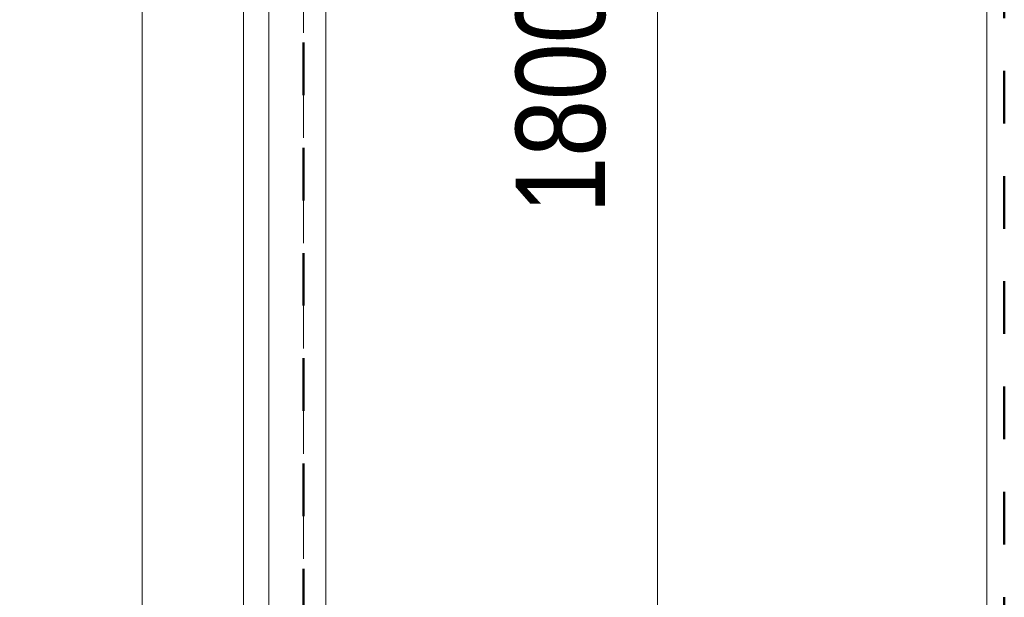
# Model space of a CAD drawing. Header units: millimetres. Extents: x 18442 to 242186, y -49554 to 63508.
# Tile 123 of 175: x 237337 to 238895, y -22628 to -21714. Entities that reach past the tile are written whole.
import ezdxf

# ---------------------------------------------------------------- set-up
doc = ezdxf.new("R2010")
doc.units = ezdxf.units.MM
doc.header["$LTSCALE"] = 400
doc.linetypes.add('STYLE_01', pattern=[0.416641, 0.208282, -0.208359])
for name, color, linetype, lineweight in [('1800_GRID', 9, 'STYLE_01', 9), ('Buitenkozijnen', 140, 'Continuous', 15), ('Dimension-Buitengevel', 92, 'Continuous', 25), ('None', 7, 'Continuous', 9)]:
    doc.layers.add(name, color=color, linetype=linetype, lineweight=lineweight)
doc.styles.add('Abadi MT Condensed Light', font='txt', dxfattribs={"height": 176.388889})

# ---------------------------------------------------------------- blocks, each defined once
blk = doc.blocks.new('*U1717')
at = {"layer": 'Dimension-Buitengevel', "color": 43, "insert": (58727, -15772.3), "char_height": 141.11, "attachment_point": 1, "rotation": 90, "style": 'Abadi MT Condensed Light'}
blk.add_mtext('1800', dxfattribs=at)

msp = doc.modelspace()

# ---------------------------------------------------------------- linework, layer by layer
at = {"layer": '1800_GRID', "color": 6, "linetype": 'STYLE_01', "lineweight": 50}
msp.add_lwpolyline([(237785.7849, 37701.61885), (238894.72553, 37701.61885), (238894.72553, -45998.38115), (237785.7849, -45998.38115)], close=True, dxfattribs=at)
at = {"layer": 'Buitenkozijnen', "color": 43, "linetype": 'Continuous', "lineweight": 9}
for p, q in [((237821.22797, -11177.93807), (237821.22797, -24583.18115)), ((237530.78483, -11468.38115), (237530.78483, -24562.48115))]:
    msp.add_line(p, q, dxfattribs=at)
at = {"layer": 'Buitenkozijnen', "color": 140, "linetype": 'Continuous', "lineweight": 15}
for p, q in [((237730.78499, -24545.12178), (237730.78499, -11268.38115)), ((237690.78499, -24545.12178), (237690.78499, -11308.38115))]:
    msp.add_line(p, q, dxfattribs=at)
at = {"layer": 'Dimension-Buitengevel', "color": 43, "linetype": 'Continuous', "lineweight": 9}
for p, q in [((238866.93635, -10818.38108), (238866.93635, -22723.58115)), ((238346.0569, -20958.38115), (238346.0569, -22758.38115))]:
    msp.add_line(p, q, dxfattribs=at)
at = {"layer": 'None', "color": 0, "linetype": 'STYLE_01', "lineweight": 15}
msp.add_lwpolyline([(237336.79163, -11240.31123), (237336.79163, -10818.38115), (237785.7849, -10818.38115), (237786.16214, -24586.88115)], dxfattribs=at)

# ---------------------------------------------------------------- block references
at = {"layer": 'Dimension-Buitengevel', "color": 7}
msp.add_blockref('*U1717', (179394.72553, -6248.38115), dxfattribs=at)

doc.saveas('drawing.dxf')
